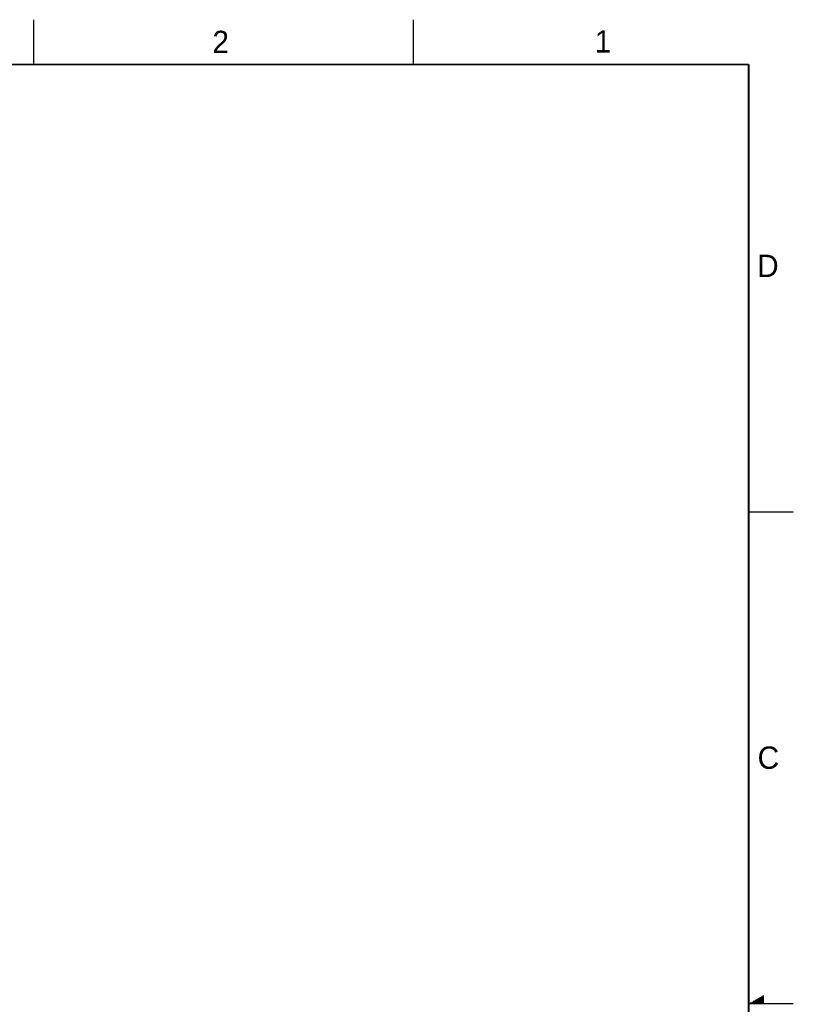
# Model space of a CAD drawing. Header units: inches. Extents: x 0 to 34, y 0 to 22.
# Tile 75 of 75: x 25.3 to 34, y 11 to 22. Entities that reach past the tile are written whole.
import ezdxf

# ---------------------------------------------------------------- set-up
doc = ezdxf.new("R2010")
doc.units = ezdxf.units.IN
doc.header["$LTSCALE"] = 1.87
doc.header["$MEASUREMENT"] = 0
doc.layers.get('0').update_dxf_attribs({"linetype": 'CONTINUOUS'})
doc.styles.get("Standard").update_dxf_attribs({"font": 'txt', "width": 0.8})

msp = doc.modelspace()

# ---------------------------------------------------------------- linework, layer by layer
at = {"color": 2, "linetype": 'CONTINUOUS'}
for p, q in [((25.5, 22), (25.5, 21.5)), ((29.75, 22), (29.75, 21.5)), ((33.5, 16.5), (34, 16.5)), ((33.5173, 11.01), (33.6697, 11.01)), ((33.5347, 11.02), (33.6697, 11.02)), ((33.552, 11.03), (33.6697, 11.03)), ((33.5693, 11.04), (33.6697, 11.04)), ((33.5866, 11.05), (33.6697, 11.05)), ((33.6039, 11.06), (33.6697, 11.06)), ((33.6213, 11.07), (33.6697, 11.07)), ((33.6386, 11.08), (33.6697, 11.08)), ((33.6559, 11.09), (33.6697, 11.09)), ((34, 11), (33.5, 11))]:
    msp.add_line(p, q, dxfattribs=at)
at = {"color": 7, "linetype": 'CONTINUOUS', "const_width": 0.02}
for points in [[(33.5, 21.5), (0.5, 21.5)], [(33.5, 0.5), (33.5, 21.5)]]:
    msp.add_lwpolyline(points, dxfattribs=at)

# ---------------------------------------------------------------- texts
at = {"color": 2, "linetype": 'CONTINUOUS'}
for s, p in [('2', (27.5025, 21.6262)), ('1', (31.7781, 21.6326)), ('D', (33.5947, 19.1236)), ('C', (33.6004, 13.6267))]:
    msp.add_text(s, height=0.25, dxfattribs=at).set_placement(p)

doc.saveas('drawing.dxf')
